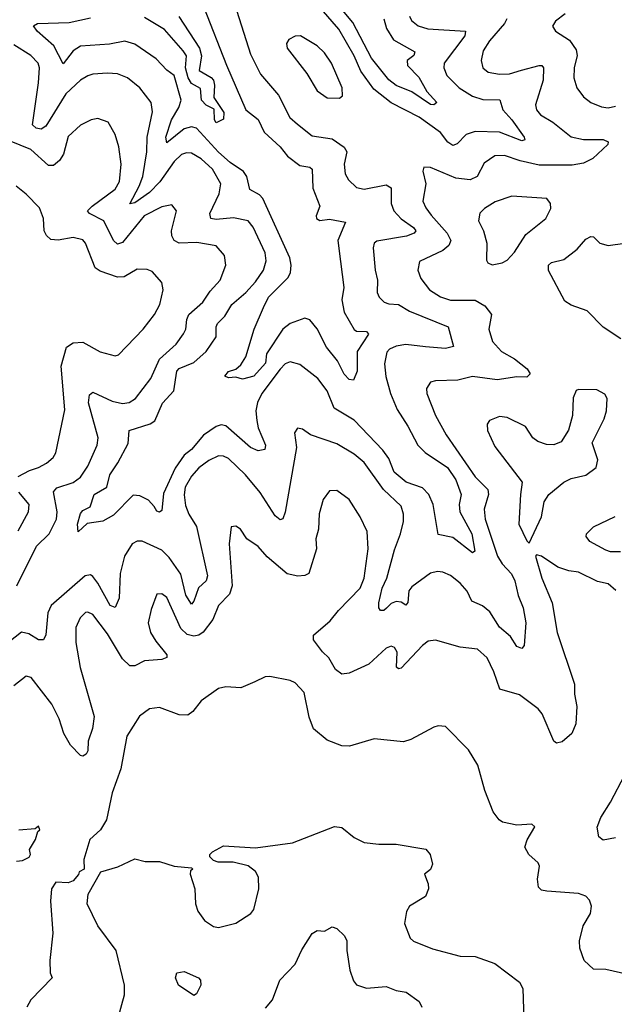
# Model space of a CAD drawing. Extents: x 1995161 to 2088924, y 769148 to 906007.
# Tile 178 of 256: x 2061278 to 2063690, y 796817 to 800811. Entities that reach past the tile are written whole.
import ezdxf

# ---------------------------------------------------------------- set-up
doc = ezdxf.new("R2010")
doc.units = 0

msp = doc.modelspace()

# ---------------------------------------------------------------- linework, layer by layer
at = {"layer": '0CON20XD'}
for points in [[(2062755.7, 800815), (2062765.7, 800775), (2062795, 800729.7), (2062880.3, 800680.3), (2062877.1, 800665), (2062850, 800645), (2062850.6, 800625), (2062897.7, 800577.7), (2062930, 800520), (2062970, 800475), (2062957.5, 800465), (2062945, 800467.1), (2062868.6, 800518.6), (2062805, 800543.4), (2062775, 800567.1), (2062704.7, 800654.7), (2062629.8, 800799.8), (2062505, 800949.1)], [(2062024.2, 800865), (2062116.8, 800626.8), (2062195.4, 800445), (2062245, 800406.5), (2062270.4, 800355), (2062334.1, 800295), (2062365, 800257.2), (2062415, 800219.7), (2062455, 800212.3), (2062464.7, 800204.7), (2062467.8, 800127.8), (2062495.5, 800055), (2062480.5, 800015), (2062482.5, 800005), (2062495, 799996.5), (2062535, 800002.1), (2062599.5, 799989.5), (2062569.3, 799915), (2062579.5, 799830.5), (2062592.9, 799725), (2062584.5, 799675), (2062594.6, 799625), (2062635, 799554.4), (2062645, 799547.5), (2062685.5, 799545.5), (2062692.9, 799535), (2062646.6, 799465), (2062646.8, 799385), (2062631.7, 799348.3), (2062615, 799351.9), (2062595, 799372.7), (2062567, 799427), (2062522.8, 799482.8), (2062485, 799557.3), (2062455, 799593.1), (2062435, 799600), (2062375, 799578.5), (2062345, 799555.5), (2062279.6, 799455), (2062275, 799417.5), (2062227.9, 799365), (2062182.2, 799352.2), (2062155, 799361.2), (2062125, 799358), (2062110, 799365), (2062125, 799383.8), (2062155, 799393.3), (2062175, 799411.2), (2062195, 799443.3), (2062228.9, 799555), (2062266.5, 799643.5), (2062287.8, 799685), (2062367.3, 799765), (2062376.7, 799785), (2062379.8, 799815), (2062373.4, 799845), (2062265.1, 800085.1), (2062250.8, 800100.8), (2062212.2, 800122.2), (2062199.7, 800175), (2062186.6, 800195), (2062131.9, 800231.9), (2062084, 800274), (2061995, 800370.8), (2061975, 800376.5), (2061945, 800368.3), (2061875, 800310.8), (2061871.7, 800335), (2061894.3, 800405), (2061923.5, 800455), (2061932.7, 800485), (2061904.7, 800585), (2061875, 800606.8), (2061832.3, 800652.3), (2061745, 800711.1), (2061704.1, 800724.1), (2061641.9, 800711.9), (2061525, 800703.3), (2061495, 800684.1), (2061455, 800632), (2061416.7, 800705), (2061348.9, 800765), (2061334.1, 800785.9), (2061350, 800795), (2061479, 800799), (2061565, 800819.1)], [(2062158.5, 800845), (2062215, 800670.8), (2062255, 800590.6), (2062327.5, 800505), (2062374.3, 800414.3), (2062405, 800387.5), (2062465, 800339.6), (2062545, 800327.3), (2062595, 800293.5), (2062604.6, 800275), (2062594, 800225), (2062598.8, 800185), (2062612, 800162), (2062645, 800130.9), (2062675, 800122.8), (2062765, 800141.3), (2062785, 800129.4), (2062785.3, 800065), (2062795.9, 800035), (2062825, 800002.9), (2062875, 799968), (2062884.5, 799955), (2062878.1, 799945), (2062846.9, 799933.1), (2062727.2, 799912.8), (2062715.4, 799904.6), (2062712.1, 799885), (2062719.6, 799795), (2062729.3, 799755), (2062728.7, 799705), (2062736.2, 799685), (2062757.1, 799665), (2062775, 799658.2), (2062815, 799656.2), (2062859.2, 799629.2), (2063015.7, 799565), (2063038, 799485), (2063005, 799477.1), (2062923.8, 799483.8)], [(2062859.7, 800825), (2062867.2, 800807.2), (2062895, 800785.4), (2062933.9, 800773.9), (2063086.9, 800765), (2063083.2, 800745), (2063000.4, 800635), (2062998.9, 800615), (2063011.1, 800585), (2063061.3, 800535), (2063115, 800501), (2063156.7, 800486.7), (2063225.4, 800485.4), (2063237.9, 800445), (2063275, 800404.6), (2063324.5, 800335), (2063326.7, 800323.3), (2063315, 800320), (2063225, 800355.2), (2063125, 800357.8), (2063088.9, 800345), (2063052.7, 800307.3), (2063035, 800300.8), (2063015, 800313.5), (2062985, 800352.9), (2062898.7, 800415), (2062785, 800473.5), (2062715, 800528.8), (2062662.1, 800602.1), (2062635, 800663.9), (2062572.5, 800772.5), (2062501.6, 800855)], [(2063253.5, 800815), (2063244.2, 800795), (2063183.8, 800725), (2063158.5, 800685), (2063149.5, 800645), (2063156.9, 800615), (2063177.8, 800597.8), (2063225, 800589.3), (2063265, 800591.4), (2063313.5, 800606.5), (2063385, 800624.5), (2063396.2, 800625), (2063403.1, 800615), (2063401.8, 800565), (2063370.9, 800465), (2063374.1, 800445), (2063391.1, 800425), (2063440, 800395), (2063515, 800336.1), (2063565, 800324.7), (2063644.7, 800324.7), (2063665.5, 800315.5), (2063664.4, 800305), (2063602.6, 800247.4), (2063565, 800228.9), (2063519.7, 800220.3), (2063385, 800220.6), (2063307.9, 800237.9), (2063245, 800259.7), (2063205, 800258.9), (2063161.5, 800228.5), (2063133.8, 800175), (2063105, 800161.4), (2063047.7, 800167.7), (2062945, 800211.2), (2062917.5, 800212.5), (2062913.3, 800196.7), (2062925.6, 800145), (2062913.9, 800075), (2062925, 800047.1), (2062947.5, 800017.5), (2063011.8, 799945), (2063026.9, 799915), (2063018.2, 799895), (2062995, 799875.3), (2062900.4, 799829.6), (2062892.5, 799795), (2062905, 799760.8), (2062941.1, 799715), (2062985, 799686.8), (2063025, 799673.3), (2063125, 799672.8), (2063165, 799650.4), (2063191.8, 799615), (2063181.2, 799555), (2063195.4, 799505), (2063233.1, 799465), (2063285, 799434.7), (2063336.5, 799395), (2063348.5, 799375), (2063335, 799360.9), (2063295, 799361.9), (2063215, 799349.8), (2063115, 799363.8), (2063055, 799349.1), (2062965, 799346.2), (2062945, 799340), (2062927.8, 799315), (2062929.1, 799295), (2062964.8, 799204.8), (2063007.4, 799127.4), (2063125, 798956.8), (2063176.6, 798905), (2063179.4, 798885), (2063161.9, 798825), (2063165.8, 798785), (2063216.7, 798635), (2063235, 798603.9), (2063272.8, 798562.8), (2063286.9, 798535), (2063300.7, 798475), (2063320.4, 798425), (2063331.8, 798365), (2063325, 798272.5), (2063315, 798260), (2063295, 798268.8), (2063268.5, 798308.5), (2063225, 798347.1), (2063185, 798409.2), (2063155, 798433.8), (2063112.4, 798452.4), (2063092.9, 798492.9), (2063065.2, 798525.3), (2063025, 798556.5), (2062995, 798569.5), (2062972.4, 798572.4), (2062944.1, 798565.9), (2062869.1, 798510.9), (2062856.2, 798493.8), (2062853, 798447), (2062845, 798436), (2062825, 798448.1), (2062805, 798451.1), (2062785, 798443.1), (2062766.4, 798423.6), (2062755, 798414.5), (2062741.2, 798415), (2062734.6, 798424.6), (2062734.7, 798445), (2062748.2, 798505), (2062767.4, 798545), (2062798.8, 798661.2), (2062823.2, 798725), (2062835.3, 798775), (2062834.6, 798805), (2062825, 798837.8), (2062753.6, 798905), (2062675, 799015.4), (2062635, 799049.2), (2062565, 799090), (2062457.3, 799127.3), (2062425, 799150), (2062405, 799153.8), (2062392.9, 799135), (2062400.8, 799075), (2062355, 798813.3), (2062345, 798785.8), (2062335, 798781.9), (2062315, 798799.1), (2062253.3, 798893.3), (2062194.8, 798964.8), (2062125, 799030.4), (2062105, 799041.1), (2062085, 799041.8), (2062045, 799023.3), (2062005, 798992.7), (2061975, 798958.7), (2061949.4, 798915), (2061945.9, 798884.1), (2061950.7, 798840.7), (2061964, 798805), (2061995.7, 798755), (2062040, 798555), (2062034.7, 798535.3), (2062004.2, 798505.8), (2061985, 798452), (2061975, 798440), (2061952.7, 798477.3), (2061932.2, 798562.2), (2061885, 798629.7), (2061855, 798659.3), (2061775, 798695.8), (2061755, 798695.3), (2061734.5, 798685.5), (2061703.4, 798635), (2061685.3, 798565), (2061681.9, 798465), (2061665, 798427.1), (2061645, 798434.6), (2061595.9, 798525.9), (2061575, 798552.9), (2061565, 798558.5), (2061544.4, 798555), (2061405.6, 798434.4), (2061392.4, 798405), (2061384, 798316), (2061375, 798295.8), (2061355, 798295.5), (2061315, 798320), (2061285, 798327.1), (2061215, 798271.2)], [(2061923.4, 800823.4), (2062007.9, 800695), (2062015.5, 800664.5), (2062006.7, 800605), (2062055, 800576.1), (2062063.8, 800565), (2062068.9, 800545), (2062066, 800495), (2062106.1, 800435), (2062105, 800407.5), (2062075, 800392.5), (2062068.8, 800405), (2062067.3, 800447.3), (2062034.7, 800464.7), (2062015.5, 800485), (2062011.2, 800531.2), (2061975, 800552.3), (2061961, 800575), (2061950.2, 800615), (2061954.2, 800664.2), (2061940.9, 800685), (2061865, 800771.6), (2061785, 800820)], [(2063491.2, 800835), (2063451.2, 800805), (2063438.8, 800785), (2063451.2, 800765), (2063508.3, 800728.3), (2063535, 800688.6), (2063539.7, 800665), (2063526.9, 800615), (2063525.5, 800575), (2063537.8, 800535), (2063565, 800498.1), (2063595, 800474.4), (2063637.4, 800457.4), (2063665, 800453.8), (2063695, 800460.4)], [(2062575, 800492.5), (2062587.5, 800502.5), (2062586.9, 800535), (2062542.5, 800635), (2062515, 800677.1), (2062485, 800705.5), (2062417.5, 800745), (2062395, 800744.2), (2062369.8, 800730.2), (2062360, 800715), (2062362.7, 800695), (2062443.3, 800593.3), (2062485, 800522.5), (2062525, 800494.6), (2062575, 800492.5)], [(2062923.8, 799483.8), (2062845, 799493.4), (2062805, 799487.3), (2062778.1, 799475), (2062767.8, 799462.2), (2062757.6, 799415), (2062763.7, 799363.7), (2062782.5, 799295), (2062809.5, 799229.5), (2062852.6, 799162.6), (2062892.5, 799085), (2062923.3, 799055), (2063012.8, 798995), (2063047.8, 798945), (2063069.3, 798885), (2063061, 798845), (2063063.6, 798815), (2063112.3, 798725), (2063123.8, 798655), (2063115, 798648), (2063035, 798710.4), (2062975, 798723.3), (2062954.7, 798845), (2062938.4, 798885), (2062911.5, 798911.5), (2062845.6, 798935.6), (2062797.5, 798975), (2062775, 799030.5), (2062751.2, 799065), (2062635, 799186.6), (2062553.8, 799235), (2062525, 799305.6), (2062488.2, 799355), (2062415, 799412.7), (2062375, 799422.9), (2062355, 799414.6), (2062335, 799393.1), (2062260, 799295), (2062242.5, 799257.5), (2062236.7, 799225), (2062240, 799185), (2062245.9, 799155), (2062275.5, 799085), (2062272.1, 799067.9), (2062245, 799062.7), (2062215, 799075.7), (2062115, 799163.5), (2062095, 799167.1), (2062075, 799160.8), (2062024, 799126), (2061975, 799067.5), (2061945.6, 799044.4), (2061908.8, 798991.2), (2061861.2, 798888.8), (2061855, 798820), (2061845, 798813.3), (2061835, 798816.7), (2061823.6, 798836.4), (2061801.4, 798861.4), (2061765, 798880), (2061738.1, 798881.9), (2061658.9, 798801.1), (2061615, 798777.1), (2061552.5, 798767.5), (2061515, 798733.3), (2061513.1, 798765), (2061525, 798807.5), (2061535, 798820.6), (2061564.6, 798835.4), (2061580.3, 798885), (2061631.1, 798915), (2061643.3, 798965), (2061676.9, 799013.1), (2061718.3, 799091.7), (2061722.5, 799145), (2061807.9, 799172.1), (2061826.3, 799183.7), (2061858.1, 799255), (2061903.7, 799305), (2061915.7, 799385), (2061925, 799395.6), (2061985, 799420.9), (2062035.3, 799465), (2062074.7, 799525), (2062075.2, 799565), (2062081.2, 799578.8), (2062111, 799609), (2062138.2, 799655), (2062195.4, 799705), (2062235, 799747.9), (2062266.7, 799795), (2062277.6, 799832.4), (2062274, 799865), (2062225, 799969.4), (2062205, 799994.5), (2062145, 800006.8), (2062075, 800000), (2062053.3, 800005), (2062048.9, 800025), (2062086.9, 800105), (2062094, 800145), (2062060.8, 800205), (2062015, 800246.7), (2061975, 800269.1), (2061955, 800271.2), (2061935, 800264.7), (2061905, 800236.3), (2061846.5, 800153.5), (2061805, 800110), (2061745, 800068.5), (2061724.6, 800064.6), (2061763.5, 800135), (2061777.6, 800175), (2061794, 800275), (2061796, 800335), (2061816.7, 800436.7), (2061811.8, 800475), (2061765.5, 800535), (2061715, 800574.5), (2061675, 800590.9), (2061635, 800594.6), (2061575, 800590), (2061555, 800583.1), (2061525.6, 800565), (2061465, 800510), (2061385, 800378.8), (2061365, 800366.9), (2061345, 800370.3), (2061330, 800385), (2061355.2, 800555), (2061358.2, 800615), (2061353.2, 800635), (2061323.6, 800665), (2061255, 800708.8)], [(2061266.7, 798515), (2061346.6, 798675), (2061397.2, 798725), (2061428.1, 798785), (2061430.3, 798815), (2061415, 798895.8), (2061428.5, 798911.5), (2061495.7, 798934.3), (2061524.5, 798955), (2061555, 798999.4), (2061593.1, 799085), (2061596.1, 799115), (2061557.4, 799257.4), (2061561.2, 799288.8), (2061575, 799300), (2061654, 799264), (2061695, 799254.7), (2061722, 799258), (2061747.5, 799275), (2061810, 799355), (2061846, 799434), (2061912.7, 799495), (2061943.1, 799536.9), (2061952.3, 799555), (2061956.3, 799595), (2061964.7, 799615), (2062021.1, 799665), (2062050.6, 799709.4), (2062091.8, 799755), (2062114.5, 799815), (2062108.9, 799855), (2062075, 799893.3), (2061996.7, 799906.7), (2061925, 799904.1), (2061904.8, 799914.8), (2061894.8, 799934.8), (2061894.7, 799954.7), (2061914.2, 800035), (2061895, 800060), (2061855, 800051.5), (2061782.7, 800015), (2061695, 799906.8), (2061675, 799900), (2061658.5, 799915), (2061620, 799995), (2061560.8, 800025), (2061553.3, 800035), (2061571.8, 800055), (2061665, 800123.2), (2061683.3, 800155), (2061690.3, 800225), (2061680.5, 800295), (2061665.4, 800345.4), (2061637.1, 800395), (2061595, 800410), (2061568.8, 800405), (2061525, 800382.9), (2061475, 800337.5), (2061456.5, 800265), (2061440.1, 800239.9), (2061415, 800220), (2061395, 800220), (2061324, 800284), (2061200.5, 800335)], [(2061433.7, 799916.3), (2061405, 799919.5), (2061386.7, 799935), (2061378.2, 799955), (2061374.4, 800004.4), (2061358.3, 800048.3), (2061305, 800103.3), (2061264.2, 800135)], [(2063195, 799816), (2063235, 799824.2), (2063255, 799836), (2063285, 799868), (2063330.7, 799939.3), (2063411.9, 800005), (2063432, 800045), (2063431.2, 800065), (2063416.7, 800085), (2063275, 800095.4), (2063207.4, 800072.6), (2063162.9, 800045), (2063144.1, 800025.9), (2063139.6, 799995), (2063160, 799955), (2063173.3, 799905), (2063171.2, 799835), (2063176.7, 799825), (2063195, 799816)], [(2061271.9, 798958.1), (2061317.6, 798982.4), (2061355, 798994), (2061387.3, 799012.7), (2061414.4, 799035), (2061425.4, 799054.6), (2061461.9, 799228.1), (2061445.9, 799405), (2061467.8, 799482.2), (2061495, 799500), (2061535, 799503.1), (2061605, 799463.6), (2061665, 799448), (2061678.7, 799451.3), (2061779.5, 799555), (2061825.4, 799615), (2061846.2, 799655), (2061860.8, 799715), (2061854.3, 799745), (2061815, 799790), (2061795, 799797.5), (2061755, 799798.6), (2061701.8, 799768.2), (2061675, 799765.9), (2061605, 799791.2), (2061584.5, 799804.5), (2061545.4, 799905), (2061535, 799918.5), (2061495, 799927.7), (2061433.7, 799916.3)], [(2063716.9, 799516.9), (2063645, 799564.3), (2063579.5, 799629.5), (2063515, 799652.7), (2063488.7, 799668.7), (2063423.4, 799793.4), (2063422.9, 799815), (2063435, 799825.9), (2063485, 799838.5), (2063539.6, 799880.4), (2063575, 799920.4), (2063595, 799931.5), (2063605, 799930), (2063631.4, 799905), (2063665, 799894.7), (2063810, 799915)], [(2063345, 798687.5), (2063394.3, 798795), (2063405.8, 798855), (2063424.4, 798885.6), (2063485.5, 798934.5), (2063515, 798949.2), (2063575, 798963.8), (2063616, 798995), (2063623.8, 799025), (2063600, 799095), (2063648.3, 799191.7), (2063658.6, 799225), (2063661.2, 799275), (2063651.7, 799291.7), (2063619.3, 799309.3), (2063545, 799311.2), (2063535, 799306.7), (2063523.4, 799276.6), (2063520.5, 799205), (2063504.5, 799145.5), (2063475, 799098.8), (2063445, 799086), (2063415, 799087.5), (2063379.8, 799099.8), (2063360, 799115), (2063330.3, 799160.3), (2063255, 799197.1), (2063225, 799200.8), (2063184.3, 799185.7), (2063175, 799170), (2063175.7, 799145), (2063205, 799079.2), (2063316.9, 798935), (2063310, 798885), (2063303.1, 798765), (2063335, 798697.5), (2063345, 798687.5)], [(2063696.2, 798495), (2063665, 798522.5), (2063622.4, 798532.4), (2063545, 798570), (2063505, 798575.5), (2063460.4, 798590.4), (2063395, 798634.2), (2063375, 798640), (2063370, 798635), (2063395.6, 798545), (2063438.4, 798445), (2063458, 798325), (2063527.9, 798115), (2063528.4, 798075), (2063538.4, 798025), (2063533.5, 797955), (2063517.5, 797915), (2063478, 797882), (2063455, 797875.7), (2063445, 797884.2), (2063396.9, 797995), (2063381.5, 798015), (2063305, 798071.8), (2063225.3, 798095.3), (2063201.2, 798165), (2063175, 798222.5), (2063135, 798257.1), (2063065, 798265.6), (2062965, 798294.4), (2062935, 798290), (2062912.5, 798272.5), (2062825, 798180), (2062815, 798177.5), (2062806.7, 798185), (2062809.5, 798245), (2062798, 798265), (2062785, 798270), (2062765, 798262.2), (2062695, 798196.8), (2062615, 798160), (2062585, 798156.6), (2062559.2, 798175), (2062532.4, 798222.4), (2062506.3, 798246.3), (2062470, 798295), (2062470, 798315), (2062537.6, 798372.4), (2062570.9, 798415), (2062659.6, 798505), (2062675.8, 798545), (2062692.1, 798665), (2062687.5, 798735), (2062659.2, 798795), (2062615, 798864.3), (2062565, 798900.6), (2062535, 798899.2), (2062509.4, 798865), (2062493, 798807), (2062490, 798745), (2062480, 798705), (2062482.5, 798665), (2062451.4, 798565), (2062435, 798556.5), (2062406.1, 798553.9), (2062363.7, 798563.7), (2062282.3, 798632.3), (2062245, 798674.2), (2062200, 798705), (2062173.3, 798745), (2062155, 798756), (2062136.4, 798753.6), (2062128.1, 798685), (2062140.2, 798515), (2062129.9, 798480.1), (2062085, 798434.4), (2062061.5, 798378.5), (2062023, 798327), (2062005.2, 798314.8), (2061985, 798310.6), (2061957.7, 798317.7), (2061931.7, 798341.7), (2061875, 798466.9), (2061855, 798482.5), (2061835, 798480.8), (2061811.6, 798418.4), (2061799.4, 798365), (2061809.4, 798325), (2061830.5, 798290.5), (2061874.5, 798235), (2061875, 798224.4), (2061855, 798216.1), (2061785, 798210.3), (2061745, 798190), (2061725, 798189.7), (2061695, 798218.7), (2061635, 798320.4), (2061575, 798397.9), (2061555, 798408.2), (2061545, 798406.5), (2061523.5, 798385), (2061506.2, 798345), (2061505.4, 798285), (2061523.9, 798183.9), (2061580, 797985), (2061574.1, 797935.9), (2061555.6, 797885), (2061554.2, 797845), (2061548.1, 797831.9), (2061535, 797823.3), (2061525, 797826.2), (2061485, 797868), (2061458, 797915), (2061438.9, 797975), (2061408.8, 798035), (2061325, 798142.5), (2061305, 798148.5), (2061255, 798108.5)], [(2061271.8, 798738.2), (2061313.9, 798815), (2061316.1, 798845), (2061274.6, 798895)], [(2063715, 798652.9), (2063675, 798651.9), (2063655, 798658.8), (2063591.1, 798695), (2063575.6, 798715), (2063577.1, 798725), (2063605, 798753.3), (2063693.9, 798796.1)], [(2063745, 796938.1), (2063655, 796957.8), (2063605, 796959.4), (2063568, 796995), (2063550.8, 797045), (2063549.2, 797075), (2063564.2, 797135.8), (2063594.1, 797185.9), (2063598, 797215), (2063589.7, 797239.7), (2063575, 797256), (2063545, 797267.1), (2063416.1, 797276.1), (2063395, 797280), (2063382.3, 797292.3), (2063378, 797325), (2063387.1, 797377.1), (2063381.2, 797391.2), (2063343.3, 797425), (2063327.5, 797455), (2063336.4, 797483.6), (2063367, 797537), (2063355, 797547.5), (2063295, 797543.8), (2063236.1, 797556.1), (2063223.3, 797565), (2063198.3, 797598.3), (2063164.2, 797684.2), (2063137, 797787), (2063098.8, 797848.8), (2063005, 797943.3), (2062975, 797946.7), (2062958.3, 797941.7), (2062865, 797890.8), (2062835, 797881.4), (2062715.8, 797894.2), (2062615.5, 797864.5), (2062585, 797865.7), (2062525, 797888.6), (2062470.6, 797935), (2062452.4, 797982.4), (2062431.7, 798081.7), (2062395, 798120.8), (2062375, 798130.8), (2062292.7, 798147.3), (2062274.3, 798145.7), (2062232.5, 798125), (2062175, 798101.2), (2062115, 798104.2), (2062085, 798097.5), (2062015, 798048), (2061981.2, 798005), (2061959.7, 797990.3), (2061925, 797991.4), (2061845, 798020.8), (2061804.4, 798015.6), (2061763.6, 797986.4), (2061713.3, 797905), (2061688.2, 797771.8), (2061653.5, 797675), (2061630, 797565), (2061605.4, 797524.6), (2061563.3, 797485), (2061538, 797405), (2061540, 797365), (2061520, 797355), (2061517, 797343), (2061495, 797317.5), (2061475, 797310), (2061425, 797312.5), (2061407.5, 797285), (2061403.9, 797236.1), (2061413.3, 797105), (2061401.2, 796995), (2061402.5, 796945), (2061410, 796925), (2061323.3, 796835), (2061307.5, 796805)], [(2063695, 797492.1), (2063645, 797482.2), (2063626.6, 797496.6), (2063620, 797535), (2063634.7, 797575), (2063675, 797636.5), (2063732.4, 797747.6)], [(2061265, 797397.5), (2061289.3, 797400.7), (2061316.4, 797413.6), (2061322.5, 797425), (2061317.5, 797445), (2061342.5, 797485), (2061351.7, 797518.3), (2061360, 797525), (2061355, 797540), (2061341.7, 797528.3), (2061275, 797523.3)], [(2061677.7, 796762.3), (2061703.8, 796855), (2061704, 796895), (2061670, 797035), (2061595.8, 797135), (2061552, 797225), (2061556.1, 797263.9), (2061607.5, 797355), (2061675.9, 797374.1), (2061745, 797407.5), (2061787, 797397), (2061845, 797396.7), (2061905, 797377.5), (2061975, 797370), (2061980, 797365), (2061971.7, 797358.3), (2061970, 797345), (2061988, 797285), (2061992, 797225), (2062000.8, 797195), (2062027.6, 797157.6), (2062065, 797132.5), (2062085, 797128), (2062155, 797146), (2062216.2, 797185), (2062227.8, 797202.2), (2062247.8, 797285), (2062246.6, 797333.4), (2062235, 797355.8), (2062205, 797378.8), (2062143.9, 797393.9), (2062083.6, 797393.6), (2062065, 797400), (2062050, 797415), (2062050, 797425), (2062060, 797435), (2062105, 797460), (2062235, 797451.2), (2062385, 797472), (2062555, 797538), (2062585, 797533.8), (2062635, 797493.3), (2062675, 797473.8), (2062735, 797466), (2062805, 797467.1), (2062925, 797446.7), (2062943.3, 797425), (2062952, 797385), (2062945, 797363.3), (2062920, 797345), (2062935.7, 797305.7), (2062936.9, 797285), (2062924.2, 797255), (2062860, 797215), (2062847, 797193), (2062838.6, 797145), (2062862, 797085), (2062875, 797072.9), (2062952, 797042), (2063065, 797011.9), (2063125, 797011.4), (2063205, 796982.9), (2063305, 796907.1), (2063319.2, 796880.8), (2063322.5, 796755)], [(2062275, 796801.4), (2062303.1, 796835), (2062333.1, 796915), (2062395, 796980), (2062422.4, 797037.6), (2062465, 797104), (2062485, 797115.8), (2062515, 797114), (2062545, 797131.2), (2062564.1, 797124.1), (2062595.4, 797095.4), (2062605.5, 797075), (2062604.7, 797035), (2062616.8, 796955), (2062631.8, 796911.8), (2062645, 796895.6), (2062685, 796883.2), (2062765, 796889.6), (2062805, 796873.3), (2062846.3, 796866.3), (2062898.3, 796828.3), (2062910, 796805)], [(2061985, 796853.3), (2061921.9, 796895), (2061910, 796925), (2061915.9, 796944.1), (2061945, 796950.8), (2062003.8, 796925), (2062011.2, 796915), (2062012.5, 796895), (2061995, 796860), (2061985, 796853.3)]]:
    msp.add_lwpolyline(points, dxfattribs=at)

doc.saveas('drawing.dxf')
